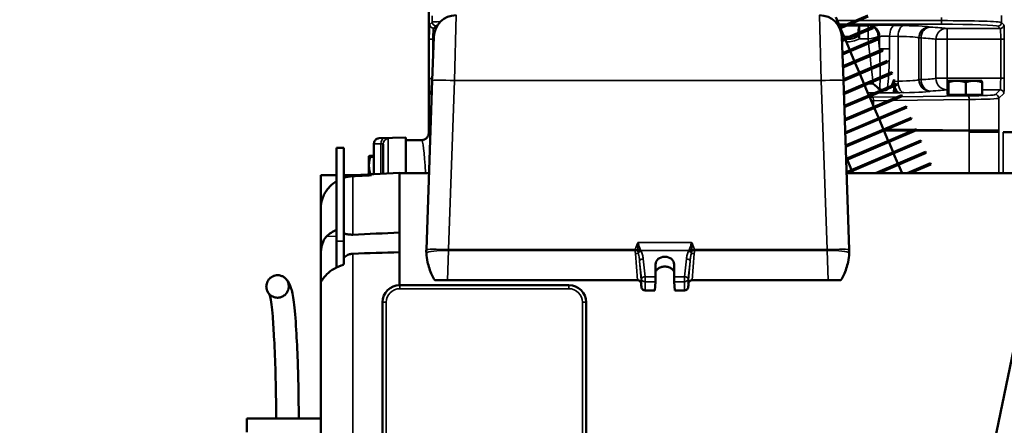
# Model space of a CAD drawing. Header units: inches. Extents: x 1 to 237, y 4 to 150.
# Tile 102 of 209: x 128.05 to 144.43, y 113.39 to 120.14. Entities that reach past the tile are written whole.
import ezdxf

# ---------------------------------------------------------------- set-up
doc = ezdxf.new("R2010")
doc.units = ezdxf.units.IN
doc.header["$LTSCALE"] = 7
doc.header["$MEASUREMENT"] = 0
for name, color, linetype, lineweight in [('Dimension (ANSI)', 7, 'Continuous', 25), ('Visible (ANSI)', 7, 'Continuous', 50), ('Visible Narrow (ANSI)', 7, 'Continuous', 35)]:
    doc.layers.add(name, color=color, linetype=linetype, lineweight=lineweight)
doc.styles.add('Dimension Text', font='tahoma.ttf')
doc.dimstyles.new('Dual Dimension', dxfattribs={"dimscale": 7, "dimtxt": 0.12, "dimasz": 0.098425, "dimexe": 0.125, "dimexo": 0.0625, "dimgap": 0.031496, "dimtad": 0, "dimtih": 1, "dimtoh": 1, "dimrnd": 1e-08, "dimzin": 4, "dimdsep": 46, "dimtxsty": 'Dimension Text', "dimcen": 0.09, "dimdle": 0.393701, "dimclrd": 256, "dimclre": 256, "dimclrt": 256, "dimadec": 0, "dimazin": 1, "dimtfac": 1, "dimtofl": 0, "dimtmove": 0, "dimatfit": 3, "dimfxl": 1, "dimtolj": 1, "dimtzin": 4, "dimlwd": -1, "dimlwe": -1, "dimarcsym": 0})

# ---------------------------------------------------------------- blocks, each defined once
blk = doc.blocks.new('*D12')
at = {"layer": 'Defpoints', "color": 0, "transparency": 16777216}
for p in [(154.012, 137.55), (154.012, 123.219), (119.804, 114.451)]:
    blk.add_point(p, dxfattribs=at)
at = {"layer": 'Dimension (ANSI)', "transparency": 16777216}
for p, q in [((119.804, 114.889), (119.804, 138.425)), ((154.012, 123.657), (154.012, 138.425)), ((120.493, 137.55), (132.99, 137.55)), ((153.323, 137.55), (140.826, 137.55))]:
    blk.add_line(p, q, dxfattribs=at)
for points in [[(120.493, 137.665), (120.493, 137.435), (119.804, 137.55)], [(153.323, 137.665), (153.323, 137.435), (154.012, 137.55)]]:
    blk.add_solid(points, dxfattribs=at)
at = {"layer": 'Dimension (ANSI)', "transparency": 16777216, "insert": (136.908, 137.55), "char_height": 0.84, "attachment_point": 5, "style": 'Dimension Text'}
blk.add_mtext('\\A1;{\\H3.0x;(}\\S34.21^ 868.9 mm;{\\H3.0x;)}', dxfattribs=at)

msp = doc.modelspace()

# ---------------------------------------------------------------- linework, layer by layer
at = {"layer": 'Visible (ANSI)'}
for p, q in [((134.857, 118.294), (134.857, 126.344)), ((146.363, 123.278), (143.515, 109.494)), ((141.623, 120.181), (141.696, 120.011)), ((141.686, 120.007), (142.156, 120.206)), ((141.695, 119.988), (142.164, 120.188)), ((141.727, 119.801), (142.236, 120.017)), ((142.236, 120.017), (142.244, 119.998)), ((143.729, 120.059), (143.729, 120.059)), ((144.003, 120.053), (144.003, 120.053)), ((144.088, 120.05), (144.088, 120.05)), ((134.915, 119.125), (134.941, 119.853)), ((141.704, 119.992), (141.776, 119.822)), ((141.725, 119.853), (141.751, 119.125)), ((141.728, 119.779), (142.244, 119.998)), ((142.682, 119.971), (142.682, 119.971)), ((142.693, 119.994), (142.693, 119.994)), ((141.735, 119.581), (142.316, 119.828)), ((141.736, 119.56), (142.324, 119.809)), ((141.784, 119.803), (141.856, 119.632)), ((142.316, 119.828), (142.324, 119.809)), ((143.007, 119.849), (143.007, 119.849)), ((143.03, 119.833), (143.03, 119.833)), ((141.743, 119.361), (142.397, 119.639)), ((141.743, 119.34), (142.405, 119.62)), ((141.864, 119.614), (141.936, 119.443)), ((142.397, 119.639), (142.405, 119.62)), ((141.75, 119.141), (142.477, 119.45)), ((141.751, 119.12), (142.485, 119.431)), ((141.944, 119.425), (142.017, 119.254)), ((142.477, 119.45), (142.485, 119.431)), ((141.758, 118.921), (142.557, 119.261)), ((141.759, 118.9), (142.565, 119.242)), ((142.025, 119.236), (142.097, 119.065)), ((142.557, 119.261), (142.565, 119.242)), ((134.817, 116.312), (134.915, 119.125)), ((141.751, 119.125), (141.849, 116.312)), ((141.766, 118.702), (142.637, 119.072)), ((141.766, 118.68), (142.645, 119.053)), ((142.105, 119.047), (142.177, 118.876)), ((142.594, 119.14), (142.569, 119.071)), ((142.595, 119.111), (142.594, 119.14)), ((142.594, 119.14), (142.594, 119.071)), ((142.595, 119.111), (142.595, 119.111)), ((142.637, 119.072), (142.645, 119.053)), ((143.48, 118.891), (143.48, 119.096)), ((143.489, 119.121), (143.488, 119.121)), ((143.488, 119.121), (143.488, 119.121)), ((143.642, 119.121), (143.489, 119.121)), ((143.497, 118.887), (143.497, 119.096)), ((143.922, 119.121), (143.642, 119.121)), ((143.786, 118.887), (143.786, 119.096)), ((144.05, 119.121), (143.922, 119.121)), ((144.05, 119.121), (144.051, 119.121)), ((144.058, 118.887), (144.058, 119.096)), ((141.773, 118.482), (142.718, 118.883)), ((142.59, 118.921), (142.589, 118.92)), ((142.71, 118.949), (142.71, 118.949)), ((142.718, 118.883), (142.726, 118.864)), ((142.728, 118.932), (142.728, 118.932)), ((143.076, 119.024), (143.076, 119.024)), ((143.089, 119.006), (143.089, 119.006)), ((143.191, 118.95), (143.191, 118.95)), ((143.486, 118.887), (143.48, 118.891)), ((143.489, 118.887), (143.486, 118.887)), ((143.497, 118.887), (143.489, 118.887)), ((143.642, 118.887), (143.497, 118.887)), ((143.53, 118.887), (143.53, 118.887)), ((143.786, 118.887), (143.642, 118.887)), ((143.922, 118.887), (143.786, 118.887)), ((144.058, 118.887), (143.922, 118.887)), ((143.97, 118.887), (143.97, 118.887)), ((141.774, 118.46), (142.726, 118.864)), ((142.185, 118.858), (142.257, 118.687)), ((143.986, 118.81), (143.986, 118.81)), ((144.09, 118.813), (144.09, 118.813)), ((144.211, 118.817), (144.211, 118.817)), ((144.336, 118.843), (144.336, 118.843)), ((141.781, 118.262), (142.798, 118.694)), ((141.782, 118.241), (142.806, 118.675)), ((142.265, 118.669), (142.338, 118.498)), ((142.798, 118.694), (142.806, 118.675)), ((141.789, 118.042), (142.878, 118.505)), ((141.789, 118.021), (142.886, 118.486)), ((142.346, 118.48), (142.418, 118.309)), ((142.878, 118.505), (142.886, 118.486)), ((134.857, 118.294), (134.858, 118.294)), ((134.857, 118.263), (134.857, 118.294)), ((134.857, 118.263), (134.858, 118.263)), ((134.857, 118.253), (134.857, 118.263)), ((141.796, 117.822), (142.958, 118.315)), ((141.797, 117.801), (142.966, 118.297)), ((142.426, 118.291), (142.498, 118.12)), ((142.434, 118.294), (142.909, 118.294)), ((142.958, 118.315), (142.966, 118.297)), ((142.96, 118.294), (143.672, 118.294)), ((143.845, 118.294), (143.672, 118.294)), ((144.089, 118.294), (143.845, 118.294)), ((144.338, 118.294), (144.089, 118.294)), ((144.409, 118.263), (144.605, 118.263)), ((133.946, 117.565), (133.946, 118.074)), ((134.033, 118.164), (134.476, 118.179)), ((134.096, 117.573), (134.096, 118.065)), ((134.476, 118.179), (134.476, 117.584)), ((134.476, 118.133), (134.737, 118.133)), ((141.804, 117.602), (143.039, 118.126)), ((141.812, 117.584), (143.046, 118.108)), ((142.506, 118.102), (142.578, 117.931)), ((143.039, 118.126), (143.046, 118.108)), ((133.321, 116.452), (133.321, 118.004)), ((133.321, 118.004), (133.442, 118.004)), ((133.442, 116.452), (133.442, 118.004)), ((142.286, 117.584), (143.119, 117.937)), ((142.338, 117.584), (143.127, 117.919)), ((142.586, 117.913), (142.659, 117.742)), ((143.119, 117.937), (143.127, 117.919)), ((133.862, 117.865), (133.862, 117.866)), ((133.862, 117.865), (133.862, 117.865)), ((133.862, 117.865), (133.862, 117.712)), ((133.946, 117.874), (133.887, 117.874)), ((133.946, 117.856), (133.887, 117.856)), ((141.795, 117.857), (141.808, 117.827)), ((141.816, 117.809), (141.888, 117.638)), ((142.666, 117.724), (142.726, 117.584)), ((142.812, 117.584), (143.199, 117.748)), ((142.863, 117.584), (143.207, 117.73)), ((143.199, 117.748), (143.207, 117.73)), ((133.624, 117.548), (134.371, 117.588)), ((133.862, 117.712), (133.862, 117.561)), ((133.946, 117.567), (133.887, 117.567)), ((134.371, 117.588), (134.371, 116.594)), ((134.861, 117.584), (134.371, 117.584)), ((144.684, 117.584), (141.805, 117.584)), ((141.896, 117.62), (141.911, 117.584)), ((133.321, 117.548), (133.061, 117.548)), ((133.061, 116.988), (133.061, 117.548)), ((133.442, 117.548), (133.904, 117.548)), ((133.061, 116.988), (133.061, 116.232)), ((134.371, 116.268), (134.371, 116.594)), ((133.321, 116.452), (133.321, 116.014)), ((133.442, 116.452), (133.442, 116.076)), ((134.371, 116.268), (134.371, 115.721)), ((134.817, 116.307), (134.817, 116.312)), ((141.849, 116.312), (141.849, 116.307)), ((133.061, 115.768), (133.061, 116.232)), ((133.441, 116.076), (133.441, 116.057)), ((138.627, 115.861), (138.627, 116.066)), ((138.937, 116.066), (138.937, 115.861)), ((133.061, 115.768), (133.061, 111.988)), ((134.956, 115.803), (135.167, 115.803)), ((138.327, 115.803), (135.167, 115.803)), ((138.33, 115.803), (138.327, 115.803)), ((138.616, 115.634), (138.625, 115.778)), ((138.939, 115.778), (138.948, 115.634)), ((139.237, 115.803), (139.234, 115.803)), ((141.499, 115.803), (139.237, 115.803)), ((141.499, 115.803), (141.71, 115.803)), ((134.375, 115.721), (137.187, 115.721)), ((138.616, 115.634), (138.454, 115.634)), ((139.11, 115.634), (138.948, 115.634)), ((134.089, 111.873), (134.089, 115.435)), ((137.473, 115.435), (137.473, 111.873)), ((131.831, 113.504), (131.831, 113.272)), ((131.831, 113.504), (133.061, 113.504))]:
    msp.add_line(p, q, dxfattribs=at)
for centre, radius, start, end in [((135.31, 119.84), 0.37, 90, 178), ((141.356, 119.84), 0.37, 2, 90), ((143.545, 118.857), 0.03, 72.5852, 90), ((143.993, 118.857), 0.03, 90, 107.4148), ((134.375, 115.435), 0.286, 90, 180), ((137.187, 115.435), 0.286, 0, 90)]:
    msp.add_arc(centre, radius, start, end, dxfattribs=at)
for centre, major_axis, ratio, start_param, end_param in [((142.247, 119.11), (0.211, -0.189), 0.104454, 4.805433, 5.357897), ((142.247, 119.11), (0.329, 0), 0.57735, 5.871035, 6.073746), ((142.588, 119.11), (-0.001, 0.19), 0.034919, 3.17624, 4.286495), ((142.588, 119.11), (-0.001, 0.19), 0.034919, 4.409262, 4.50269), ((142.247, 119.11), (0.329, 0), 0.57735, 5.508384, 5.638536), ((133.623, 116.298), (0.561, -0.02), 0.711928, 2.164549, 2.56136), ((138.782, 116.066), (-0.155, 0), 0.819152, 3.141593, 6.283185), ((133.623, 115.682), (0.561, 0.022), 0.711862, 1.872031, 2.50788), ((138.333, 115.743), (0.0455, -0.042), 0.941999, 0.846515, 2.345856), ((138.625, 115.827), (-0.0012, -0.06), 0.028594, 0.611438, 2.182235), ((138.939, 115.827), (-0.0012, 0.06), 0.028594, 0.959358, 2.530154), ((139.231, 115.743), (0.0455, 0.042), 0.941999, 0.795736, 2.295078), ((138.372, 113.618), (0.284, -3.96), 0.04999, 2.115293, 2.134953), ((139.192, 113.618), (-0.284, -3.96), 0.04999, 4.148233, 4.167892)]:
    msp.add_ellipse(centre, major_axis=major_axis, ratio=ratio, start_param=start_param, end_param=end_param, dxfattribs=at)
for points, knots in [([(142.59, 118.921), (142.59, 118.921), (142.591, 118.925), (142.592, 118.937), (142.593, 118.945), (142.594, 118.974), (142.594, 118.995), (142.594, 119.016), (142.595, 119.024), (142.595, 119.032)], [0, 0, 0, 0, 0.1417133, 0.1417133, 0.2831201, 0.2831201, 0.5208848, 0.5208848, 0.6475301, 0.6475301, 0.6475301, 0.6475301]), ([(142.595, 119.054), (142.595, 119.054), (142.595, 119.055), (142.595, 119.063), (142.595, 119.071), (142.595, 119.085), (142.595, 119.093), (142.595, 119.103), (142.595, 119.107), (142.595, 119.111), (142.595, 119.111), (142.595, 119.111)], [0.7596382, 0.7596382, 0.7596382, 0.7596382, 0.7702724, 0.7702724, 0.8815254, 0.8815254, 0.9851622, 0.9851622, 1.0369738, 1.0369738, 1.0396713, 1.0396713, 1.0396713, 1.0396713]), ([(142.358, 118.979), (142.364, 118.974), (142.371, 118.971), (142.381, 118.967), (142.384, 118.966), (142.387, 118.965)], [-0.4936209, -0.4936209, -0.4936209, -0.4936209, -0.3665363, -0.3665363, -0.3180019, -0.3180019, -0.3180019, -0.3180019]), ([(142.43, 118.962), (142.431, 118.962), (142.432, 118.962), (142.442, 118.963), (142.45, 118.964), (142.467, 118.969), (142.475, 118.973), (142.482, 118.977)], [-0.1481342, -0.1481342, -0.1481342, -0.1481342, -0.1383824, -0.1383824, -0.0724001, -0.0724001, 0, 0, 0, 0]), ([(143.984, 118.886), (143.984, 118.886), (143.984, 118.886), (143.984, 118.886), (143.982, 118.885), (143.978, 118.885), (143.974, 118.884), (143.964, 118.883), (143.958, 118.883), (143.946, 118.882), (143.939, 118.882), (143.925, 118.881), (143.918, 118.881), (143.905, 118.881), (143.899, 118.88), (143.886, 118.88), (143.88, 118.88), (143.859, 118.88), (143.841, 118.879), (143.805, 118.879), (143.787, 118.879), (143.769, 118.879), (143.752, 118.879), (143.733, 118.879), (143.697, 118.879), (143.68, 118.88), (143.659, 118.88), (143.652, 118.88), (143.64, 118.88), (143.634, 118.881), (143.621, 118.881), (143.613, 118.881), (143.6, 118.882), (143.593, 118.882), (143.581, 118.883), (143.575, 118.883), (143.564, 118.884), (143.561, 118.885), (143.557, 118.885), (143.555, 118.886), (143.554, 118.886), (143.554, 118.886), (143.554, 118.886)], [-0.77775, -0.77775, -0.77775, -0.77775, -0.77745, -0.77745, -0.720929, -0.720929, -0.621023, -0.621023, -0.521117, -0.521117, -0.445675, -0.445675, -0.370233, -0.370233, -0.316371, -0.316371, -0.262509, -0.262509, -0.131254, -0.131254, 0, 0, 0, 0.131254, 0.131254, 0.262509, 0.262509, 0.316371, 0.316371, 0.370233, 0.370233, 0.445675, 0.445675, 0.521117, 0.521117, 0.621023, 0.621023, 0.720929, 0.720929, 0.77745, 0.77745, 0.77775, 0.77775, 0.77775, 0.77775]), ([(134.737, 118.133), (134.753, 118.133), (134.769, 118.137), (134.784, 118.143), (134.789, 118.145), (134.793, 118.147), (134.798, 118.15), (134.803, 118.153), (134.807, 118.156), (134.812, 118.16), (134.815, 118.162), (134.818, 118.165), (134.822, 118.169), (134.832, 118.18), (134.841, 118.193), (134.847, 118.207), (134.85, 118.214), (134.853, 118.222), (134.854, 118.23), (134.856, 118.237), (134.857, 118.245), (134.857, 118.253)], [-0.0009286, -0.0009286, -0.0009286, -0.0009286, 0.1217192, 0.1217192, 0.1217192, 0.1601239, 0.1601239, 0.1601239, 0.1957742, 0.1957742, 0.1957742, 0.2224439, 0.2224439, 0.2224439, 0.3102936, 0.3102936, 0.3102936, 0.3562778, 0.3562778, 0.3562778, 0.4022663, 0.4022663, 0.4022663, 0.4022663]), ([(133.946, 118.074), (133.946, 118.083), (133.948, 118.093), (133.953, 118.111), (133.958, 118.119), (133.969, 118.135), (133.976, 118.142), (133.991, 118.152), (134, 118.157), (134.013, 118.161), (134.017, 118.162), (134.025, 118.163), (134.029, 118.164), (134.033, 118.164)], [0, 0, 0, 0, 0.0711651, 0.0711651, 0.1437991, 0.1437991, 0.2164803, 0.2164803, 0.2883316, 0.2883316, 0.318703, 0.318703, 0.3496764, 0.3496764, 0.3496764, 0.3496764]), ([(133.321, 117.448), (133.313, 117.443), (133.306, 117.438), (133.257, 117.404), (133.22, 117.371), (133.15, 117.29), (133.118, 117.237), (133.073, 117.116), (133.061, 117.052), (133.061, 116.988), (133.061, 116.988), (133.061, 116.988)], [-1.720353, -1.720353, -1.720353, -1.720353, -1.640181, -1.640181, -1.191586, -1.191586, -0.608107, -0.608107, 0, 0, 0.002086, 0.002086, 0.002086, 0.002086]), ([(133.592, 117.533), (133.566, 117.532), (133.539, 117.529), (133.488, 117.519), (133.465, 117.513), (133.442, 117.505)], [-8.3794993, -8.3794993, -8.3794993, -8.3794993, -8.1889622, -8.1889622, -8.018531, -8.018531, -8.018531, -8.018531]), ([(133.442, 116.581), (133.462, 116.576), (133.481, 116.571), (133.523, 116.563), (133.543, 116.561), (133.572, 116.56), (133.582, 116.56), (133.592, 116.56)], [-0.4338218, -0.4338218, -0.4338218, -0.4338218, -0.3048611, -0.3048611, -0.1567576, -0.1567576, -0.0766232, -0.0766232, -0.0766232, -0.0766232]), ([(133.061, 116.232), (133.061, 116.247), (133.062, 116.262), (133.065, 116.325), (133.073, 116.37), (133.102, 116.455), (133.123, 116.492), (133.154, 116.527), (133.158, 116.53), (133.161, 116.534)], [-3.480041, -3.480041, -3.480041, -3.480041, -3.303693, -3.303693, -2.736478, -2.736478, -2.134683, -2.134683, -2.057929, -2.057929, -2.057929, -2.057929]), ([(134.817, 116.251), (134.817, 116.261), (134.817, 116.27), (134.816, 116.279), (134.816, 116.289), (134.816, 116.298), (134.817, 116.307)], [0, 0, 0, 0, 0.0953734, 0.0953734, 0.0953734, 0.190758, 0.190758, 0.190758, 0.190758]), ([(134.956, 115.803), (134.938, 115.832), (134.922, 115.862), (134.877, 115.957), (134.853, 116.032), (134.826, 116.155), (134.82, 116.204), (134.817, 116.251)], [-3.553535, -3.553535, -3.553535, -3.553535, -3.278646, -3.278646, -2.610559, -2.610559, -2.157686, -2.157686, -2.157686, -2.157686]), ([(141.849, 116.251), (141.846, 116.204), (141.84, 116.155), (141.813, 116.032), (141.789, 115.957), (141.744, 115.862), (141.728, 115.832), (141.71, 115.803)], [-6.342795, -6.342795, -6.342795, -6.342795, -5.889921, -5.889921, -5.221835, -5.221835, -4.946946, -4.946946, -4.946946, -4.946946]), ([(141.849, 116.307), (141.85, 116.298), (141.85, 116.289), (141.85, 116.279), (141.849, 116.27), (141.849, 116.261), (141.849, 116.251)], [0.0000001, 0.0000001, 0.0000001, 0.0000001, 0.0953455, 0.0953455, 0.0953455, 0.1906797, 0.1906797, 0.1906797, 0.1906797]), ([(133.592, 116.244), (133.584, 116.244), (133.575, 116.243), (133.548, 116.238), (133.53, 116.232), (133.49, 116.212), (133.466, 116.196), (133.442, 116.177)], [-5.8110177, -5.8110177, -5.8110177, -5.8110177, -5.745827, -5.745827, -5.6011582, -5.6011582, -5.4024461, -5.4024461, -5.4024461, -5.4024461]), ([(138.937, 115.943), (138.936, 115.944), (138.936, 115.946), (138.926, 115.964), (138.914, 115.979), (138.884, 116.003), (138.866, 116.013), (138.825, 116.026), (138.803, 116.03), (138.761, 116.03), (138.739, 116.026), (138.698, 116.013), (138.68, 116.003), (138.65, 115.979), (138.638, 115.964), (138.628, 115.946), (138.628, 115.944), (138.627, 115.943)], [0.7771965, 0.7771965, 0.7771965, 0.7771965, 0.7915981, 0.7915981, 0.9498546, 0.9498546, 1.1081881, 1.1081881, 1.2665215, 1.2665215, 1.4248277, 1.4248277, 1.5831338, 1.5831338, 1.7414176, 1.7414176, 1.755845, 1.755845, 1.755845, 1.755845]), ([(132.155, 115.699), (132.155, 115.697), (132.155, 115.694), (132.156, 115.692), (132.156, 115.673), (132.16, 115.654), (132.166, 115.635), (132.167, 115.632), (132.169, 115.628), (132.171, 115.624), (132.171, 115.622), (132.172, 115.62), (132.173, 115.619), (132.173, 115.618), (132.173, 115.618), (132.173, 115.618), (132.182, 115.599), (132.194, 115.583), (132.206, 115.57), (132.208, 115.568), (132.21, 115.566), (132.212, 115.564), (132.214, 115.563), (132.215, 115.561), (132.216, 115.56), (132.219, 115.557), (132.222, 115.555), (132.225, 115.553), (132.242, 115.539), (132.259, 115.531), (132.271, 115.526), (132.272, 115.525), (132.272, 115.525), (132.273, 115.525), (132.274, 115.525), (132.274, 115.524), (132.275, 115.524), (132.283, 115.521), (132.291, 115.518), (132.3, 115.517), (132.314, 115.513), (132.328, 115.512), (132.341, 115.512), (132.342, 115.512), (132.344, 115.512), (132.345, 115.512), (132.356, 115.512), (132.366, 115.513), (132.376, 115.515), (132.378, 115.516), (132.381, 115.516), (132.383, 115.517), (132.392, 115.519), (132.401, 115.521), (132.409, 115.525), (132.414, 115.527), (132.419, 115.529), (132.424, 115.531), (132.441, 115.54), (132.458, 115.551), (132.472, 115.564), (132.474, 115.567), (132.476, 115.569), (132.479, 115.572), (132.492, 115.585), (132.502, 115.601), (132.51, 115.618), (132.512, 115.622), (132.514, 115.626), (132.516, 115.63), (132.525, 115.652), (132.529, 115.675), (132.529, 115.699), (132.53, 115.72), (132.526, 115.741), (132.519, 115.761), (132.519, 115.762), (132.518, 115.764), (132.517, 115.766), (132.517, 115.768), (132.516, 115.769), (132.515, 115.771), (132.514, 115.774), (132.513, 115.777), (132.511, 115.78), (132.508, 115.787), (132.504, 115.794), (132.5, 115.801), (132.495, 115.807), (132.491, 115.813), (132.487, 115.818), (132.484, 115.822), (132.481, 115.826), (132.478, 115.829), (132.477, 115.829), (132.477, 115.83), (132.476, 115.83), (132.471, 115.836), (132.465, 115.84), (132.46, 115.845), (132.443, 115.858), (132.427, 115.867), (132.413, 115.872), (132.404, 115.876), (132.395, 115.879), (132.385, 115.881), (132.374, 115.883), (132.362, 115.885), (132.35, 115.885), (132.335, 115.886), (132.319, 115.885), (132.302, 115.881), (132.293, 115.879), (132.284, 115.876), (132.275, 115.873), (132.275, 115.872), (132.274, 115.872), (132.274, 115.872), (132.264, 115.868), (132.252, 115.862), (132.239, 115.853), (132.235, 115.851), (132.231, 115.848), (132.227, 115.845), (132.208, 115.83), (132.188, 115.808), (132.175, 115.78), (132.163, 115.756), (132.157, 115.73), (132.156, 115.704), (132.156, 115.702), (132.155, 115.7), (132.155, 115.699)], [0, 0, 0, 0, 0.016152, 0.016152, 0.016152, 0.16438, 0.16438, 0.16438, 0.196212, 0.196212, 0.196212, 0.21078, 0.21078, 0.21078, 0.213789, 0.213789, 0.213789, 0.373096, 0.373096, 0.373096, 0.397602, 0.397602, 0.397602, 0.416037, 0.416037, 0.416037, 0.450753, 0.450753, 0.450753, 0.665202, 0.665202, 0.665202, 0.677573, 0.677573, 0.677573, 0.687132, 0.687132, 0.687132, 0.838823, 0.838823, 0.838823, 1.107967, 1.107967, 1.107967, 1.138792, 1.138792, 1.138792, 1.358113, 1.358113, 1.358113, 1.40563, 1.40563, 1.40563, 1.601945, 1.601945, 1.601945, 1.713464, 1.713464, 1.713464, 2.120982, 2.120982, 2.120982, 2.190887, 2.190887, 2.190887, 2.584179, 2.584179, 2.584179, 2.678134, 2.678134, 2.678134, 3.171551, 3.171551, 3.171551, 3.613647, 3.613647, 3.613647, 3.656393, 3.656393, 3.656393, 3.691735, 3.691735, 3.691735, 3.761013, 3.761013, 3.761013, 3.950196, 3.950196, 3.950196, 4.151292, 4.151292, 4.151292, 4.299418, 4.299418, 4.299418, 4.328362, 4.328362, 4.328362, 4.597064, 4.597064, 4.597064, 5.465198, 5.465198, 5.465198, 6.009918, 6.009918, 6.009918, 6.684361, 6.684361, 6.684361, 7.533001, 7.533001, 7.533001, 7.968681, 7.968681, 7.968681, 7.997622, 7.997622, 7.997622, 8.456802, 8.456802, 8.456802, 8.592605, 8.592605, 8.592605, 9.240999, 9.240999, 9.240999, 9.775994, 9.775994, 9.775994, 9.812712, 9.812712, 9.812712, 9.812712]), ([(132.486, 115.819), (132.521, 115.778), (132.548, 115.728), (132.59, 115.596), (132.607, 115.514), (132.635, 115.268), (132.647, 115.094), (132.665, 114.747), (132.673, 114.572), (132.684, 114.255), (132.688, 114.114), (132.693, 113.818), (132.694, 113.661), (132.694, 113.504)], [0, 0, 0, 0, 1.714976, 1.714976, 3.29912, 3.29912, 5.005855, 5.005855, 6.528701, 6.528701, 7.664187, 7.664187, 8.853981, 8.853981, 8.853981, 8.853981]), ([(133.161, 115.901), (133.139, 115.877), (133.119, 115.855), (133.087, 115.813), (133.075, 115.795), (133.063, 115.774), (133.061, 115.769), (133.061, 115.768)], [-7.543171, -7.543171, -7.543171, -7.543171, -7.113799, -7.113799, -6.630405, -6.630405, -6.249644, -6.249644, -6.249644, -6.249644]), ([(138.388, 115.748), (138.387, 115.754), (138.386, 115.76), (138.38, 115.773), (138.375, 115.78), (138.364, 115.791), (138.357, 115.795), (138.342, 115.802), (138.334, 115.803), (138.326, 115.803)], [0.2615361, 0.2615361, 0.2615361, 0.2615361, 0.3153827, 0.3153827, 0.3819598, 0.3819598, 0.442447, 0.442447, 0.5029343, 0.5029343, 0.5029343, 0.5029343]), ([(139.238, 115.803), (139.23, 115.803), (139.222, 115.802), (139.208, 115.796), (139.201, 115.792), (139.19, 115.782), (139.185, 115.775), (139.179, 115.761), (139.177, 115.754), (139.176, 115.748)], [-0.5028538, -0.5028538, -0.5028538, -0.5028538, -0.445261, -0.445261, -0.3876682, -0.3876682, -0.3182219, -0.3182219, -0.261517, -0.261517, -0.261517, -0.261517]), ([(138.454, 115.634), (138.447, 115.634), (138.439, 115.636), (138.424, 115.641), (138.417, 115.645), (138.407, 115.654), (138.402, 115.66), (138.397, 115.671), (138.395, 115.676), (138.395, 115.682)], [0.459728, 0.459728, 0.459728, 0.459728, 0.5171697, 0.5171697, 0.5746115, 0.5746115, 0.6321256, 0.6321256, 0.6764974, 0.6764974, 0.6764974, 0.6764974]), ([(139.169, 115.682), (139.169, 115.676), (139.167, 115.671), (139.162, 115.66), (139.157, 115.654), (139.147, 115.645), (139.14, 115.641), (139.125, 115.636), (139.117, 115.634), (139.11, 115.634)], [0.2429588, 0.2429588, 0.2429588, 0.2429588, 0.287368, 0.287368, 0.3449197, 0.3449197, 0.4023238, 0.4023238, 0.459728, 0.459728, 0.459728, 0.459728]), ([(132.319, 113.504), (132.319, 113.763), (132.315, 114.026), (132.302, 114.457), (132.294, 114.642), (132.279, 114.954), (132.271, 115.088), (132.256, 115.278), (132.249, 115.345), (132.234, 115.458), (132.226, 115.499), (132.21, 115.557), (132.204, 115.569), (132.2, 115.577), (132.199, 115.578), (132.199, 115.578)], [0, 0, 0, 0, 1.970447, 1.970447, 3.557438, 3.557438, 4.828905, 4.828905, 5.686644, 5.686644, 6.711314, 6.711314, 7.885376, 7.885376, 8.343423, 8.343423, 8.343423, 8.343423])]:
    msp.add_open_spline(points, degree=3, knots=knots, dxfattribs=at)
for points, weights in [([(143.489, 119.121), (143.485, 119.121), (143.48, 119.096)], [1, 1.0379548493, 1]), ([(143.497, 119.096), (143.493, 119.121), (143.489, 119.121)], [1, 1.0379548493, 1]), ([(143.642, 119.121), (143.575, 119.121), (143.497, 119.096)], [1, 1.0379548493, 1]), ([(143.786, 119.096), (143.709, 119.121), (143.642, 119.121)], [1, 1.0379548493, 1]), ([(143.922, 119.121), (143.859, 119.121), (143.786, 119.096)], [1, 1.0379548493, 1]), ([(144.058, 119.096), (143.986, 119.121), (143.922, 119.121)], [1, 1.0379548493, 1]), ([(144.051, 119.121), (144.054, 119.119), (144.058, 119.096)], [1.0064710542, 1.0343832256, 1]), ([(133.887, 117.874), (133.862, 117.869), (133.862, 117.865)], [1, 1.0379548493, 1]), ([(133.862, 117.865), (133.862, 117.861), (133.887, 117.856)], [1, 1.0379548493, 1]), ([(133.887, 117.856), (133.862, 117.779), (133.862, 117.712)], [1, 1.0379548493, 1]), ([(133.862, 117.712), (133.862, 117.645), (133.887, 117.567)], [1, 1.0379548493, 1]), ([(133.887, 117.567), (133.886, 117.565), (133.885, 117.562)], [1, 1.00126826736, 1.00245177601])]:
    msp.add_rational_spline(points, weights, degree=2, dxfattribs=at)
for points in [[(133.946, 118.074), (133.946, 118.074), (133.946, 118.074), (133.946, 118.074)], [(134.033, 118.164), (134.033, 118.164), (134.033, 118.164), (134.033, 118.164)], [(134.033, 118.164), (134.033, 118.164), (134.033, 118.164), (134.033, 118.164)], [(133.904, 117.548), (133.8, 117.543), (133.696, 117.538), (133.592, 117.533)], [(133.592, 116.56), (133.852, 116.571), (134.112, 116.583), (134.371, 116.594)], [(134.371, 116.268), (134.112, 116.26), (133.852, 116.252), (133.592, 116.244)], [(133.442, 116.076), (133.442, 116.076), (133.442, 116.076), (133.441, 116.076)]]:
    msp.add_open_spline(points, degree=3, dxfattribs=at)
at = {"layer": 'Visible Narrow (ANSI)'}
for p, q in [((134.915, 120.2), (134.915, 120.097)), ((135.31, 120.21), (135.285, 119.125)), ((141.381, 119.125), (141.356, 120.21)), ((144.381, 120.09), (144.381, 120.207)), ((134.915, 120.097), (134.874, 120.055)), ((134.934, 119.995), (134.975, 120.037)), ((141.956, 120.121), (141.649, 120.121)), ((141.674, 120.061), (141.815, 120.061)), ((141.866, 120.061), (143.381, 120.061)), ((143.381, 120.121), (142.008, 120.121)), ((142.162, 120.036), (142.018, 120.036)), ((142.018, 119.924), (142.018, 120.036)), ((142.162, 119.985), (142.162, 120.036)), ((142.194, 120.038), (142.171, 120.037)), ((142.75, 120.039), (142.609, 120.042)), ((143.186, 120.013), (143.185, 120.014)), ((143.381, 120.175), (143.381, 120.121)), ((143.381, 120.061), (143.381, 120.121)), ((144.321, 120.03), (144.359, 119.991)), ((144.419, 120.051), (144.381, 120.09)), ((134.974, 119.995), (134.934, 119.995)), ((142.018, 119.819), (142.018, 119.903)), ((142.162, 119.819), (142.162, 119.964)), ((142.33, 119.857), (142.353, 119.858)), ((142.353, 119.653), (142.33, 119.857)), ((142.353, 119.858), (142.353, 119.653)), ((142.519, 119.862), (142.66, 119.859)), ((142.519, 119.653), (142.519, 119.862)), ((142.66, 119.859), (142.66, 119.113)), ((143.476, 119.811), (143.476, 119.991)), ((144.359, 119.991), (143.476, 119.991)), ((134.926, 119.815), (134.866, 119.815)), ((134.866, 119.815), (134.866, 119.157)), ((134.926, 119.43), (134.926, 119.815)), ((134.926, 119.815), (134.939, 119.815)), ((142.018, 119.819), (142.162, 119.819)), ((142.162, 119.819), (142.168, 119.765)), ((142.171, 119.744), (142.192, 119.552)), ((142.31, 119.848), (142.31, 119.848)), ((143.005, 119.834), (143.006, 119.833)), ((143.005, 119.834), (143.005, 119.138)), ((143.006, 119.833), (143.006, 119.139)), ((143.043, 119.139), (143.043, 119.833)), ((143.291, 119.812), (143.291, 119.161)), ((143.476, 119.161), (143.476, 119.811)), ((143.476, 119.811), (144.367, 119.811)), ((144.367, 119.811), (144.427, 119.811)), ((144.367, 119.811), (144.367, 119.161)), ((144.427, 119.161), (144.427, 119.811)), ((142.195, 119.531), (142.216, 119.339)), ((142.519, 119.653), (142.353, 119.653)), ((142.219, 119.318), (142.24, 119.126)), ((134.916, 119.157), (134.866, 119.157)), ((135.285, 119.125), (135.187, 116.312)), ((141.381, 119.125), (135.285, 119.125)), ((141.479, 116.312), (141.381, 119.125)), ((142.095, 119.071), (142.109, 119.071)), ((142.16, 119.071), (142.247, 119.071)), ((142.243, 119.106), (142.247, 119.071)), ((142.594, 119.071), (142.569, 119.071)), ((142.66, 119.113), (142.595, 119.111)), ((143.006, 119.139), (143.005, 119.138)), ((143.043, 119.139), (143.006, 119.139)), ((143.476, 119.161), (143.291, 119.161)), ((143.476, 119.161), (143.476, 118.971)), ((144.367, 119.161), (143.476, 119.161)), ((144.367, 119.161), (144.427, 119.161)), ((134.874, 118.907), (134.906, 118.875)), ((142.159, 118.92), (142.281, 118.92)), ((142.332, 118.92), (142.589, 118.92)), ((142.69, 118.921), (142.755, 118.923)), ((143.824, 118.868), (142.701, 118.854)), ((143.195, 118.948), (143.196, 118.95)), ((143.476, 118.971), (143.48, 118.971)), ((144.058, 118.971), (144.359, 118.971)), ((144.359, 118.971), (144.278, 118.89)), ((144.338, 118.83), (144.419, 118.911)), ((142.649, 118.853), (142.231, 118.848)), ((142.251, 118.788), (142.502, 118.791)), ((142.251, 118.702), (142.251, 118.788)), ((142.555, 118.792), (143.845, 118.808)), ((143.845, 118.808), (143.845, 118.299)), ((144.338, 118.294), (144.338, 118.83)), ((134.858, 118.263), (134.858, 118.294)), ((142.436, 118.317), (142.415, 118.317)), ((142.946, 118.31), (142.485, 118.316)), ((143.845, 118.299), (142.961, 118.31)), ((143.845, 118.263), (143.845, 118.294)), ((144.338, 118.263), (143.845, 118.263)), ((143.845, 118.263), (143.845, 117.584)), ((144.338, 118.263), (144.338, 118.294)), ((144.338, 118.294), (144.338, 118.294)), ((144.338, 117.584), (144.338, 118.263)), ((144.409, 118.263), (144.409, 117.584)), ((134.059, 118.073), (134.059, 117.571)), ((134.183, 118.155), (134.183, 117.578)), ((133.592, 117.533), (133.592, 116.56)), ((133.161, 116.534), (133.321, 116.531)), ((133.321, 116.452), (133.442, 116.452)), ((138.336, 116.432), (139.228, 116.432)), ((135.184, 116.295), (135.167, 115.803)), ((135.187, 116.312), (135.184, 116.295)), ((138.292, 116.295), (135.184, 116.295)), ((135.187, 116.312), (138.293, 116.312)), ((138.292, 116.295), (138.292, 116.295)), ((138.334, 116.295), (138.334, 116.295)), ((138.376, 116.314), (138.376, 116.314)), ((139.18, 116.297), (138.384, 116.297)), ((139.188, 116.314), (139.188, 116.314)), ((139.23, 116.295), (139.23, 116.295)), ((139.271, 116.312), (141.479, 116.312)), ((139.272, 116.295), (139.272, 116.295)), ((141.482, 116.295), (139.272, 116.295)), ((141.482, 116.295), (141.479, 116.312)), ((141.499, 115.803), (141.482, 116.295)), ((133.592, 116.244), (133.592, 111.994)), ((138.327, 115.803), (138.292, 116.246)), ((138.395, 115.823), (138.363, 116.121)), ((138.363, 116.121), (138.393, 115.748)), ((138.423, 116.159), (138.454, 115.861)), ((139.11, 115.861), (139.141, 116.159)), ((139.201, 116.121), (139.169, 115.823)), ((139.171, 115.748), (139.201, 116.121)), ((139.272, 116.246), (139.237, 115.803)), ((138.395, 115.682), (138.395, 115.823)), ((138.454, 115.861), (138.454, 115.778)), ((138.454, 115.861), (138.627, 115.861)), ((138.625, 115.778), (138.454, 115.778)), ((138.454, 115.778), (138.454, 115.634)), ((138.937, 115.861), (139.11, 115.861)), ((139.11, 115.778), (138.939, 115.778)), ((139.11, 115.861), (139.11, 115.778)), ((139.11, 115.634), (139.11, 115.778)), ((139.169, 115.823), (139.169, 115.682)), ((134.375, 115.661), (134.375, 115.721)), ((137.187, 115.661), (134.375, 115.661)), ((137.187, 115.661), (137.187, 115.721)), ((138.393, 115.748), (138.388, 115.748)), ((139.176, 115.748), (139.171, 115.748)), ((134.149, 115.435), (134.089, 115.435)), ((134.149, 115.435), (134.149, 111.873)), ((137.413, 111.873), (137.413, 115.435)), ((137.473, 115.435), (137.413, 115.435))]:
    msp.add_line(p, q, dxfattribs=at)
for centre, start, end in [((134.375, 115.435), 90, 180), ((137.187, 115.435), 0, 90)]:
    msp.add_arc(centre, 0.226, start, end, dxfattribs=at)
for centre, major_axis, ratio, start_param, end_param in [((134.874, 119.815), (0, -0.24), 0.034921, 3.176499, 4.712389), ((134.934, 120.055), (0.0424, -0.0424), 0.998783, 3.9276, 5.497178), ((135.315, 120.096), (-0.4, 0), 0.029683, 5.431058, 6.248279), ((134.975, 120.097), (0.0424, -0.0424), 0.998783, 3.9276, 5.497178), ((135.315, 120.036), (0.34, 0), 0.034921, 2.763853, 3.106686), ((141.832, 119.978), (-1.68, 0), 0.034921, 4.756895, 4.800097), ((141.832, 119.978), (-1.68, 0), 0.034921, 4.604249, 4.726339), ((142.013, 119.856), (0.001, 0.18), 0.107929, 0.035112, 1.242827), ((142.003, 120.038), (0.0515, -0.0006), 0.034756, 4.915028, 5.017137), ((142.162, 120.037), (-0.0101, 0), 0.03521, 1.5514, 2.645088), ((142.171, 119.857), (-0.012, 0.18), 0.882528, 4.654492, 6.208904), ((142.459, 120.033), (-0.3, 0), 0.034921, 4.18879, 5.794493), ((142.194, 119.858), (-0.012, 0.18), 0.882528, 4.654492, 6.208904), ((142.609, 119.862), (0.004, 0.18), 0.499924, 0.040307, 1.580875), ((142.75, 119.859), (0.004, 0.18), 0.499924, 0.040307, 1.580875), ((142.315, 120.013), (-0.87, 0), 0.034921, 3.176499, 4.18879), ((143.185, 119.834), (0.127, 0.127), 0.998783, 0.786007, 2.355586), ((143.186, 119.833), (0.127, 0.127), 0.998783, 0.786007, 2.355586), ((143.196, 120.013), (-0.01, 0), 0.034921, 0.034907, 0.63128), ((143.381, 120.088), (-1, 0), 0.032826, 3.176499, 4.712389), ((143.381, 120.028), (0.94, 0), 0.034921, 0.034907, 1.570796), ((144.321, 120.09), (-0.0424, -0.0424), 0.998783, 0.786007, 2.355586), ((144.359, 120.051), (0.0424, 0.0424), 0.998783, 3.9276, 5.497178), ((144.419, 119.811), (0, 0.24), 0.034921, 4.712389, 6.248279), ((134.934, 119.815), (0, 0.18), 0.046561, 0.034907, 1.570796), ((141.832, 119.798), (1.5, 0), 0.039111, 1.552679, 1.61806), ((141.832, 127.761), (0, -7.951), 0.18866, 6.264206, 6.391326), ((141.832, 119.798), (1.5, 0), 0.039111, 1.462656, 1.518642), ((142.013, 119.856), (0.001, 0.18), 0.107929, 1.369761, 1.571205), ((142.021, 119.857), (0.09, -0.139), 0.138496, 4.62485, 4.896898), ((142.013, 119.856), (-0.001, -0.18), 0.107929, 4.023059, 4.192506), ((142.013, 119.856), (0.001, 0.18), 0.107929, 0.881466, 1.050914), ((142.013, 119.856), (-0.001, -0.18), 0.107929, 4.023059, 4.192506), ((142.162, 119.857), (0.189, 0.02), 0.197646, 4.690252, 5.78394), ((142.197, 119.859), (0.01, -0.18), 0.847676, 2.419454, 2.424414), ((142.459, 119.853), (0.12, 0), 0.087302, 1.047198, 2.6529), ((142.315, 119.833), (0.69, 0), 0.044031, 0.034907, 1.047198), ((143.188, 119.833), (0.009, 0.18), 0.806952, 0.059124, 1.609322), ((141.832, 119.978), (-1.68, 0), 0.034921, 3.374461, 3.772872), ((143.467, 119.812), (0.026, 0.178), 0.972447, 0.150269, 1.713012), ((143.476, 119.992), (-0.01, 0), 0.034921, 0.232868, 1.570796), ((144.359, 119.811), (0, -0.18), 0.046561, 1.570796, 3.106686), ((141.832, 127.721), (0, -7.951), 0.212557, 6.262478, 6.393711), ((143.196, 119.833), (0.19, 0), 0.001838, 3.176499, 3.772872), ((141.832, 119.798), (1.5, 0), 0.039111, 0.232868, 0.63128), ((143.476, 119.812), (0.19, 0), 0.001838, 3.374461, 4.712389), ((142.19, 119.608), (0.05, -1.297), 0.12661, 1.575641, 1.600598), ((142.19, 119.608), (0.05, -1.297), 0.12661, 1.404996, 1.559158), ((142.25, 119.608), (-0.01, -1.325), 0.202572, 1.289787, 1.606187), ((142.19, 119.608), (0.05, -1.297), 0.12661, 1.227692, 1.38812), ((142.25, 119.608), (-0.01, -1.325), 0.202572, 1.101536, 1.272166), ((134.875, 119.157), (0, -0.25), 0.034921, 4.712389, 6.248279), ((135.285, 119.112), (-0.37, 0.013), 0.034878, 4.713607, 6.283185), ((141.381, 119.112), (0.37, 0.013), 0.034878, 0, 1.569578), ((142.19, 119.608), (0.05, -1.297), 0.12661, 1.059375, 1.209819), ((142.243, 119.589), (0.01, -1.276), 0.210425, 1.15929, 1.159322), ((142.69, 119.111), (0.004, -0.19), 0.499924, 4.703159, 4.99987), ((142.64, 119.111), (0.002, -0.19), 0.24069, 4.707502, 5.009892), ((142.64, 119.111), (0.002, -0.19), 0.24069, 5.127179, 6.247221), ((142.69, 119.111), (0.004, -0.19), 0.499924, 5.112319, 6.242878), ((142.315, 119.139), (-0.69, 0), 0.044537, 2.094395, 3.106686), ((142.755, 119.113), (0.004, -0.19), 0.499924, 4.70231, 6.242878), ((143.195, 119.138), (0.134, -0.134), 0.998783, 3.9276, 5.497178), ((143.196, 119.139), (-0.134, 0.134), 0.998783, 0.786007, 2.355586), ((141.832, 119.174), (-1.5, 0), 0.039344, 2.510313, 2.908724), ((143.196, 119.139), (0.009, -0.19), 0.806952, 4.673863, 6.224061), ((143.196, 119.139), (0.009, -0.19), 0.806952, 4.673863, 6.224061), ((143.196, 119.139), (-0.009, 0.19), 0.806952, 1.53227, 2.184261), ((143.196, 119.139), (0.009, -0.19), 0.806952, 4.673863, 5.325854), ((143.476, 119.161), (0.028, -0.188), 0.972447, 4.570174, 6.132916), ((144.358, 119.161), (0, -0.19), 0.045948, 0.034907, 1.570796), ((144.418, 119.161), (0, 0.25), 0.034921, 3.176499, 4.712389), ((134.934, 118.907), (0.0424, 0.0424), 0.998783, 1.212432, 2.355586), ((142.25, 119.608), (-0.01, -1.325), 0.202572, 1.075901, 1.082122), ((142.595, 118.927), (0.19, 0), 0.034899, 4.686256, 4.955493), ((142.619, 118.925), (-0.15, -0.001), 0.029614, 1.712101, 2.058617), ((142.315, 118.949), (0.88, 0), 0.034921, 5.235988, 6.248279), ((143.196, 119.139), (0.009, -0.19), 0.806952, 5.449943, 6.192781), ((143.196, 119.139), (0.009, -0.19), 0.806952, 5.449943, 6.192781), ((141.832, 118.984), (1.69, 0), 0.034921, 5.651906, 6.050317), ((143.588, 118.891), (-0.69, 0), 0.034921, 1.919862, 3.106686), ((143.824, 118.808), (-0.0008, 0.06), 0.341996, 4.708042, 6.246038), ((144.278, 118.83), (-0.0424, 0.0424), 0.998783, 3.9276, 5.497178), ((144.359, 118.911), (-0.0424, 0.0424), 0.998783, 3.9276, 5.497178), ((141.995, 118.871), (-0.69, 0), 0.034921, 1.857184, 1.919862), ((141.995, 118.811), (0.75, 0), 0.032127, 5.010569, 5.061455), ((142.231, 118.788), (-0.0008, 0.06), 0.341996, 4.708042, 6.246038), ((143.588, 118.831), (0.75, 0), 0.032127, 5.061455, 6.248279), ((134.857, 114.823), (0, 3.43), 0.034921, 6.071071, 6.281964), ((143.804, 118.299), (-0.002, -0.12), 0.341996, 1.5393, 1.575143), ((143.588, 118.278), (-0.75, 0), 0.029333, 3.98099, 4.363323), ((134.113, 118.073), (0, 0.09), 0.594595, 0.058404, 1.570681), ((134.113, 118.073), (0, -0.09), 0.594595, 4.203965, 4.204075), ((134.113, 118.073), (0, -0.09), 0.594595, 4.030463, 4.030551), ((134.186, 118.065), (-0.09, 0), 0.995816, 4.747296, 6.283185), ((134.737, 114.823), (0, -3.31), 0.036187, 2.557147, 3.141593), ((135.187, 116.299), (-0.37, 0.013), 0.034878, 4.713607, 6.283185), ((135.184, 116.231), (-0.37, 0.013), 0.173546, 4.718449, 6.164484), ((138.323, 116.258), (-0.005, 0.101), 0.312083, 1.180988, 1.676836), ((138.292, 116.305), (0.0598, -0.0048), 0.173104, 4.726333, 5.508177), ((138.292, 116.305), (0.0598, -0.0049), 0.173095, 4.726448, 5.507255), ((138.292, 116.256), (0.0598, 0.0048), 0.173105, 4.698452, 5.648468), ((138.293, 116.314), (0.0592, -0.0098), 0.034431, 4.718089, 5.441517), ((138.371, 116.298), (0.056, 0.0217), 0.43579, 1.403668, 2.165916), ((138.376, 116.284), (0.0571, 0.0184), 0.487185, 1.41549, 2.232178), ((138.376, 116.284), (0.0571, 0.0183), 0.486592, 1.416114, 2.231454), ((138.384, 116.263), (0.0548, 0.0245), 0.538549, 1.334357, 2.309132), ((138.821, 116.336), (-0.483, 0.095), 0.926685, 0.359594, 0.390831), ((138.389, 116.252), (0.0546, 0.025), 0.537053, 1.329707, 2.376905), ((139.175, 116.252), (-0.0546, 0.025), 0.537053, 3.90628, 4.953478), ((139.18, 116.263), (-0.0548, 0.0245), 0.538549, 3.974053, 4.948828), ((139.188, 116.284), (-0.0571, 0.0183), 0.486592, 4.051731, 4.867071), ((139.188, 116.284), (-0.0571, 0.0184), 0.487185, 4.051007, 4.867696), ((139.193, 116.298), (-0.056, 0.0217), 0.43579, 4.11727, 4.879518), ((138.743, 116.336), (0.483, 0.095), 0.926685, 5.892354, 5.923592), ((139.272, 116.256), (0.0598, -0.0048), 0.173105, 3.77631, 4.726326), ((139.272, 116.305), (0.0598, 0.0048), 0.173104, 3.916601, 4.698445), ((139.272, 116.305), (0.0598, 0.0049), 0.173095, 3.917523, 4.69833), ((139.271, 116.314), (0.0592, 0.0098), 0.034431, 3.983261, 4.706689), ((139.237, 116.256), (0.006, 0.107), 0.332527, 4.639705, 5.10417), ((141.479, 116.299), (0.37, 0.013), 0.034878, 0, 1.569578), ((141.482, 116.231), (0.37, 0.013), 0.173546, 0.118702, 1.564736), ((138.423, 116.125), (-0.0597, -0.0064), 0.571394, 4.651437, 6.222234), ((139.141, 116.125), (0.0597, -0.0064), 0.571394, 0.060952, 1.631748), ((138.454, 115.827), (-0.0597, -0.0064), 0.571394, 4.651437, 6.222234), ((138.454, 115.827), (-0.06, 0), 0.819152, 0.087266, 1.570796), ((139.11, 115.827), (0.0597, -0.0064), 0.571394, 0.060952, 1.631748), ((139.11, 115.827), (0.06, 0), 0.819152, 4.712389, 6.195919)]:
    msp.add_ellipse(centre, major_axis=major_axis, ratio=ratio, start_param=start_param, end_param=end_param, dxfattribs=at)
for points, knots in [([(133.946, 118.074), (133.946, 118.074), (133.947, 118.074), (133.951, 118.074), (133.954, 118.074), (133.962, 118.074), (133.965, 118.074), (133.975, 118.073), (133.983, 118.073), (134.002, 118.073), (134.013, 118.073), (134.035, 118.073), (134.047, 118.073), (134.059, 118.073)], [-0.4500843, -0.4500843, -0.4500843, -0.4500843, -0.3863603, -0.3863603, -0.2999643, -0.2999643, -0.2575735, -0.2575735, -0.1689601, -0.1689601, -0.0803142, -0.0803142, 0, 0, 0, 0]), ([(133.961, 118.074), (133.963, 118.074), (133.965, 118.074), (133.975, 118.073), (133.983, 118.073), (134.002, 118.073), (134.013, 118.073), (134.035, 118.073), (134.047, 118.073), (134.059, 118.073)], [-0.2921125, -0.2921125, -0.2921125, -0.2921125, -0.2575735, -0.2575735, -0.1689601, -0.1689601, -0.0803142, -0.0803142, 0, 0, 0, 0]), ([(134.11, 118.163), (134.083, 118.163), (134.05, 118.163), (134.035, 118.164), (134.033, 118.164), (134.033, 118.164)], [0, 0, 0, 0, 0.2575735, 0.3863603, 0.4478359, 0.4478359, 0.4478359, 0.4478359]), ([(134.043, 118.164), (134.044, 118.164), (134.058, 118.163), (134.083, 118.163), (134.11, 118.163)], [0.6088742, 0.6088742, 0.6088742, 0.6088742, 0.6439339, 0.9015074, 0.9015074, 0.9015074, 0.9015074]), ([(138.293, 116.312), (138.295, 116.322), (138.297, 116.333), (138.303, 116.353), (138.306, 116.363), (138.314, 116.383), (138.318, 116.393), (138.325, 116.408), (138.327, 116.412), (138.33, 116.42), (138.331, 116.422), (138.333, 116.427), (138.334, 116.429), (138.336, 116.431), (138.336, 116.432), (138.336, 116.432)], [0, 0, 0, 0, 0.000820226, 0.000820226, 0.001640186, 0.001640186, 0.002460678, 0.002460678, 0.002870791, 0.002870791, 0.003075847, 0.003075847, 0.003255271, 0.003255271, 0.003280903, 0.003280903, 0.003280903, 0.003280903]), ([(138.332, 116.306), (138.332, 116.312), (138.331, 116.317), (138.331, 116.323), (138.331, 116.329), (138.331, 116.334), (138.331, 116.34), (138.331, 116.348), (138.331, 116.357), (138.332, 116.365), (138.332, 116.366), (138.332, 116.367), (138.332, 116.368), (138.332, 116.369), (138.332, 116.37), (138.332, 116.371), (138.332, 116.381), (138.333, 116.39), (138.334, 116.4), (138.334, 116.411), (138.335, 116.421), (138.336, 116.432)], [0, 0, 0, 0, 0.000456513, 0.000456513, 0.000456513, 0.000881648, 0.000881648, 0.000881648, 0.001538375, 0.001538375, 0.001538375, 0.001623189, 0.001623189, 0.001623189, 0.001693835, 0.001693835, 0.001693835, 0.002434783, 0.002434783, 0.002434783, 0.003246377, 0.003246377, 0.003246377, 0.003246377]), ([(138.336, 116.432), (138.34, 116.418), (138.344, 116.403), (138.349, 116.385), (138.35, 116.381), (138.352, 116.377), (138.352, 116.377), (138.355, 116.368), (138.358, 116.359), (138.361, 116.35), (138.361, 116.35), (138.364, 116.342), (138.367, 116.333), (138.371, 116.325)], [-0.000017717, -0.000017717, -0.000017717, -0.000017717, 0.001107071, 0.001107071, 0.001460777, 0.001460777, 0.001466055, 0.001466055, 0.002203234, 0.002203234, 0.002207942, 0.002207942, 0.002949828, 0.002949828, 0.002949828, 0.002949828]), ([(139.193, 116.325), (139.197, 116.333), (139.2, 116.342), (139.203, 116.35), (139.203, 116.35), (139.207, 116.359), (139.209, 116.368), (139.212, 116.377), (139.212, 116.377), (139.215, 116.387), (139.218, 116.397), (139.224, 116.415), (139.226, 116.424), (139.228, 116.432)], [0, 0, 0, 0, 0.000741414, 0.000741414, 0.000749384, 0.000749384, 0.001482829, 0.001482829, 0.001491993, 0.001491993, 0.002317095, 0.002317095, 0.002965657, 0.002965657, 0.002965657, 0.002965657]), ([(139.228, 116.432), (139.237, 116.413), (139.246, 116.393), (139.258, 116.363), (139.261, 116.353), (139.267, 116.333), (139.269, 116.322), (139.271, 116.312)], [-0.000013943, -0.000013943, -0.000013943, -0.000013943, 0.001607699, 0.001607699, 0.00241852, 0.00241852, 0.003229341, 0.003229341, 0.003229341, 0.003229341]), ([(139.228, 116.432), (139.229, 116.421), (139.23, 116.411), (139.23, 116.4), (139.231, 116.39), (139.232, 116.381), (139.232, 116.371), (139.232, 116.37), (139.232, 116.369), (139.232, 116.368), (139.232, 116.367), (139.232, 116.366), (139.232, 116.365), (139.232, 116.358), (139.233, 116.351), (139.233, 116.345), (139.233, 116.343), (139.233, 116.341), (139.233, 116.34), (139.233, 116.334), (139.233, 116.327), (139.233, 116.321), (139.233, 116.316), (139.232, 116.311), (139.232, 116.306)], [-0.00001878, -0.00001878, -0.00001878, -0.00001878, 0.00079378, 0.00079378, 0.00079378, 0.001530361, 0.001530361, 0.001530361, 0.001606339, 0.001606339, 0.001606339, 0.001687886, 0.001687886, 0.001687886, 0.002217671, 0.002217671, 0.002217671, 0.002343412, 0.002343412, 0.002343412, 0.002829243, 0.002829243, 0.002829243, 0.003231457, 0.003231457, 0.003231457, 0.003231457]), ([(138.363, 116.121), (138.362, 116.135), (138.36, 116.149), (138.357, 116.172), (138.355, 116.182), (138.351, 116.206), (138.349, 116.219), (138.344, 116.239), (138.342, 116.247), (138.341, 116.254)], [1.5707963, 1.5707963, 1.5707963, 1.5707963, 1.7443658, 1.7443658, 1.8692086, 1.8692086, 2.0469906, 2.0469906, 2.1547354, 2.1547354, 2.1547354, 2.1547354]), ([(138.376, 116.314), (138.378, 116.31), (138.379, 116.306), (138.381, 116.302), (138.382, 116.301), (138.383, 116.299), (138.384, 116.297)], [0, 0, 0, 0, 0.708929, 0.708929, 0.708929, 1, 1, 1, 1]), ([(138.389, 116.286), (138.397, 116.268), (138.404, 116.248), (138.41, 116.227), (138.416, 116.205), (138.42, 116.182), (138.423, 116.159)], [4.1284499, 4.1284499, 4.1284499, 4.1284499, 4.4139856, 4.4139856, 4.4139856, 4.712389, 4.712389, 4.712389, 4.712389]), ([(139.141, 116.159), (139.144, 116.182), (139.148, 116.205), (139.154, 116.227), (139.16, 116.248), (139.167, 116.268), (139.175, 116.286)], [1.5707963, 1.5707963, 1.5707963, 1.5707963, 1.8691997, 1.8691997, 1.8691997, 2.1547354, 2.1547354, 2.1547354, 2.1547354]), ([(139.224, 116.254), (139.22, 116.242), (139.218, 116.23), (139.213, 116.209), (139.212, 116.2), (139.208, 116.178), (139.206, 116.165), (139.203, 116.141), (139.202, 116.131), (139.201, 116.121)], [4.1284499, 4.1284499, 4.1284499, 4.1284499, 4.3062319, 4.3062319, 4.4139767, 4.4139767, 4.5875462, 4.5875462, 4.712389, 4.712389, 4.712389, 4.712389])]:
    msp.add_open_spline(points, degree=3, knots=knots, dxfattribs=at)
for points in [[(134.034, 118.164), (134.033, 118.164), (134.033, 118.164), (134.033, 118.164)], [(134.059, 118.073), (134.082, 118.073), (134.096, 118.071), (134.096, 118.065)], [(134.183, 118.155), (134.183, 118.16), (134.155, 118.163), (134.11, 118.163)], [(138.292, 116.295), (138.292, 116.301), (138.292, 116.306), (138.293, 116.312)], [(138.334, 116.295), (138.333, 116.298), (138.333, 116.302), (138.332, 116.306)], [(138.338, 116.268), (138.336, 116.278), (138.334, 116.287), (138.334, 116.295)], [(138.371, 116.325), (138.373, 116.322), (138.374, 116.318), (138.376, 116.314)], [(138.384, 116.297), (138.386, 116.293), (138.387, 116.29), (138.389, 116.286)], [(139.175, 116.286), (139.177, 116.29), (139.178, 116.293), (139.18, 116.297)], [(139.18, 116.297), (139.183, 116.303), (139.186, 116.308), (139.188, 116.314)], [(139.188, 116.314), (139.19, 116.318), (139.191, 116.322), (139.193, 116.325)], [(139.23, 116.295), (139.229, 116.286), (139.228, 116.277), (139.226, 116.268)], [(139.232, 116.306), (139.231, 116.302), (139.231, 116.298), (139.23, 116.295)], [(139.271, 116.312), (139.272, 116.306), (139.272, 116.301), (139.272, 116.295)]]:
    msp.add_open_spline(points, degree=3, dxfattribs=at)

# ---------------------------------------------------------------- dimensions: what is measured, and where the dimension line sits
at = {"layer": 'Dimension (ANSI)'}
dim = msp.add_linear_dim(base=(154.012, 137.55), p1=(119.804, 114.451), p2=(154.012, 123.219), text='{\\H3.0x;(}\\S<>^ 868.9 mm;{\\H3.0x;)}', dimstyle='Dual Dimension', override={"dimgap": 0.031496, "dimtih": 0, "dimtoh": 0, "dimdec": 2, "dimpost": '\\X', "dimtol": 0, "dimlim": 0, "dimtp": 0, "dimtm": 0, "dimtdec": 2, "dimatfit": 1}, dxfattribs=at)
dim.commit()
dim.dimension.update_dxf_attribs({"geometry": '*D12', "text_midpoint": (136.908, 137.55), "dimtype": 160})

doc.saveas('drawing.dxf')
